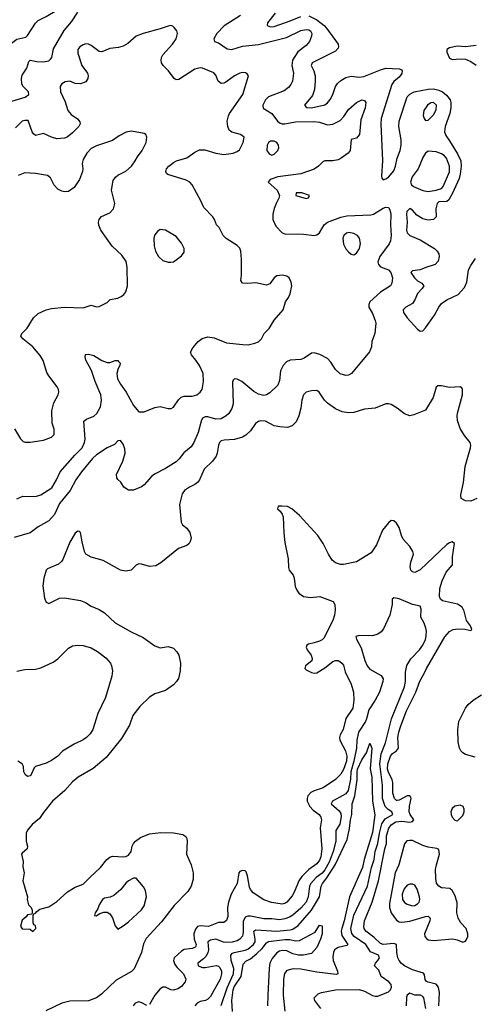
# Model space of a CAD drawing. Header units: inches. Extents: x 1682530 to 1839546, y 640742 to 791647.
# Tile 216 of 256: x 1702151 to 1705577, y 712360 to 719774. Entities that reach past the tile are written whole.
import ezdxf

# ---------------------------------------------------------------- set-up
doc = ezdxf.new("R2010")
doc.units = ezdxf.units.IN
doc.header["$MEASUREMENT"] = 0
doc.layers.add('B7701', color=7, linetype='Continuous')

msp = doc.modelspace()

# ---------------------------------------------------------------- linework, layer by layer
at = {"layer": 'B7701', "color": 5}
for points, elevation in [([(1702111.1, 720000), (1702075, 719930), (1702010, 719865.7), (1701980.6, 719799.4), (1701952.7, 719750), (1701959.8, 719730), (1702010, 719683.8), (1702050, 719587.3), (1702070, 719581), (1702130, 719627.4), (1702197.4, 719642.6), (1702210, 719654), (1702270, 719748.7), (1702290, 719768), (1702350, 719797.2), (1702430, 719846.6), (1702440.5, 719870), (1702446.3, 719913.7), (1702459.3, 719940.7), (1702522, 720000)], 620), ([(1702068, 719152), (1702192.7, 719190), (1702221.3, 719210), (1702217.4, 719230), (1702174.2, 719274.2), (1702167.5, 719290), (1702164.3, 719330), (1702170, 719357), (1702204.2, 719410), (1702221.3, 719458.7), (1702230.7, 719469.3), (1702279.7, 719459.8), (1702330, 719457.4), (1702370, 719465.3), (1702384.2, 719475.8), (1702393.1, 719490), (1702406.4, 719553.6), (1702487.6, 719692.4), (1702542.7, 719757.3), (1702590, 719829.6)], 640), ([(1703814.3, 719805.8), (1703692.3, 719727.7), (1703637.6, 719670), (1703613.2, 719630), (1703618, 719610), (1703650, 719599.3), (1703715.4, 719555.4), (1703750, 719548.2), (1703830, 719575.2), (1703950, 719587.4), (1704161.1, 719638.9), (1704270, 719693.7), (1704310, 719699.5), (1704330, 719696.8), (1704342, 719690), (1704352.3, 719670), (1704350.7, 719650), (1704334.8, 719610), (1704310, 719580.7), (1704248.2, 719531.8), (1704207.9, 719470), (1704201.1, 719430), (1704213.8, 719370), (1704212.9, 719350), (1704206.3, 719310), (1704195.3, 719284.7), (1704177.5, 719262.5), (1704142.9, 719237.1), (1704026.8, 719193.2), (1704004.6, 719170), (1703983.1, 719130), (1703987.1, 719107.1), (1704050, 719067.4), (1704094.3, 719010), (1704114.6, 718994.6), (1704130, 718989.1), (1704150, 718989.5), (1704230, 719004.1), (1704367.1, 719007.1), (1704410, 719003.1), (1704470, 718983.2), (1704510, 718987.3), (1704566.4, 719013.6), (1704594.6, 719045.4), (1704630, 719098.7), (1704690, 719149.6), (1704730, 719169.4), (1704750, 719165.2), (1704758.4, 719150), (1704754.3, 719110), (1704720.8, 719019.2), (1704711.2, 718908.8), (1704690, 718882.8), (1704649, 718871), (1704640.9, 718790), (1704626.6, 718770), (1704574, 718730), (1704550, 718718.3), (1704510, 718710.2), (1704450, 718710.2), (1704436.1, 718703.9), (1704402.6, 718670), (1704370, 718647.8), (1704270, 718613.9), (1704097.2, 718590), (1704039, 718570), (1704024, 718550), (1704091.3, 718491.3), (1704109.2, 718450), (1704105.2, 718430), (1704082.7, 718390), (1704070, 718352), (1704059.5, 718310), (1704059.5, 718270), (1704080.5, 718220.5), (1704129.3, 718170), (1704150, 718161.3), (1704290, 718159.7), (1704371.8, 718148.2), (1704390, 718154), (1704410, 718169.5), (1704446.8, 718230), (1704470, 718249.1), (1704570, 718286.6), (1704616.4, 718296.4), (1704796.6, 718303.4), (1704817.1, 718310), (1704890, 718353.7), (1704910, 718361.3), (1704930, 718360.7), (1704941.4, 718341.4), (1704948.8, 718308.8), (1704944.7, 718230), (1704949.2, 718150), (1704944.5, 718110), (1704934.3, 718085.7), (1704865.4, 717990), (1704850.7, 717950), (1704855.1, 717930), (1704870, 717914.2), (1704930, 717891), (1704948.2, 717870), (1704959.7, 717830), (1704956.4, 717790), (1704945.6, 717770), (1704870, 717722.6), (1704789.7, 717650), (1704781.1, 717630), (1704782, 717610), (1704810, 717562.7), (1704831.1, 717510), (1704834, 717490), (1704828, 717410), (1704804.2, 717350), (1704801.3, 717310), (1704786.7, 717273.3), (1704651.1, 717110), (1704630, 717098.6), (1704610, 717094.9), (1704567.1, 717107.1), (1704530, 717140.5), (1704496, 717196), (1704470, 717223.7), (1704413.5, 717253.5), (1704370, 717266), (1704350, 717263.8), (1704293.8, 717226.2), (1704270, 717215.6), (1704190, 717210.2), (1704162.8, 717197.2), (1704137.6, 717170), (1704117.6, 717130), (1704110, 717058), (1704096.8, 717023.2), (1704036.5, 716963.5), (1704010, 716950.3), (1703990, 716945.3), (1703950, 716953.1), (1703915.3, 716975.3), (1703824.4, 717050), (1703790, 717067.2), (1703769.8, 717070.2), (1703760.3, 717059.7), (1703755.4, 717044.6), (1703759.4, 716880.6), (1703750, 716847.3), (1703727.6, 716810), (1703707.6, 716790), (1703670, 716767.7), (1703630, 716765.2), (1703570, 716784.2), (1703550, 716784.2), (1703530, 716774), (1703517.7, 716750), (1703495, 716665), (1703462.8, 716590), (1703442.7, 716557.3), (1703388.6, 716511.4), (1703353.3, 716466.7), (1703330, 716445.2), (1703250, 716393.6), (1703167.7, 716352.3), (1703145.2, 716334.8), (1703090, 716270.7), (1703070, 716257.3), (1703010, 716231), (1702970, 716231), (1702935.2, 716255.2), (1702912.4, 716292.4), (1702890, 716311), (1702883.4, 716323.4), (1702880.4, 716350), (1702929, 716450), (1702945.2, 716510), (1702942.8, 716542.7), (1702930, 716578.8), (1702910, 716606), (1702890, 716602.8), (1702864.6, 716575.4), (1702810, 716550.2), (1702730, 716497.2), (1702700.5, 716470), (1702616.1, 716370), (1702575.2, 716310), (1702532.2, 716227.8), (1702451.9, 716130), (1702412.9, 716047.1), (1702370, 716001.1), (1702290, 715955.8), (1702230, 715910.4), (1702110, 715874.4)], 640), ([(1704077.1, 719822.9), (1704019.6, 719750), (1704016, 719730), (1704041.2, 719721.2), (1704070, 719722.9), (1704190, 719764.7), (1704270, 719798.9)], 620), ([(1704330, 719803), (1704390, 719772.2), (1704444.5, 719730), (1704463.9, 719710), (1704551.7, 719590), (1704553.8, 719570), (1704550, 719559.1), (1704530, 719535.8), (1704354.2, 719450), (1704348.1, 719430), (1704367.8, 719387.8), (1704378.5, 719350), (1704378.9, 719310), (1704371.7, 719248.3), (1704357.2, 719202.8), (1704297, 719130), (1704311.5, 719111.5), (1704351.3, 719110), (1704450, 719131.9), (1704470, 719148.2), (1704490, 719174), (1704510.1, 719209.9), (1704530.6, 719270), (1704546.2, 719293.8), (1704570, 719316.6), (1704610, 719337.6), (1704650, 719347.9), (1704710, 719340.3), (1704744.9, 719344.9), (1704870, 719395.9), (1704910, 719407.7), (1705010, 719404.8), (1705030, 719396), (1705033.6, 719390), (1705030, 719368.2), (1705010, 719341.7), (1704971.5, 719308.5), (1704954.5, 719285.5), (1704875.2, 719030), (1704873.3, 718990), (1704885.1, 718710), (1704876.5, 718596.5), (1704880.2, 718580.2), (1704889.3, 718569.3), (1704910, 718575.1), (1704930, 718587.8), (1704970, 718636), (1704982.3, 718670), (1704994.4, 718730), (1705017.3, 718790), (1705025.5, 718830), (1705026.4, 718870), (1705008.2, 718970), (1705009.5, 719010), (1705070, 719192.4), (1705090, 719213.1), (1705124.6, 719230), (1705230, 719251.4), (1705270, 719252.3), (1705310, 719242.8), (1705336.3, 719230), (1705366.3, 719206.3), (1705394.5, 719170), (1705400.9, 719150), (1705400.9, 719110), (1705391.3, 719068.7), (1705356.4, 718970), (1705352.1, 718930), (1705361.1, 718901.1), (1705390, 718862.9), (1705450, 718763.4), (1705475.2, 718710), (1705479.1, 718670), (1705470.9, 718610), (1705461.8, 718578.2), (1705413, 718467), (1705383.7, 718416.3), (1705370, 718405.7), (1705310, 718403.4), (1705296.2, 718390), (1705287.9, 718350), (1705290.5, 718290), (1705270, 718270.2), (1705230, 718265), (1705190, 718274.3), (1705142.6, 718302.6), (1705110, 718339.6), (1705090, 718353.4), (1705067.8, 718330), (1705065.4, 718310), (1705072.2, 718250), (1705065.4, 718190), (1705069.9, 718169.9), (1705092.1, 718150), (1705170, 718115.8), (1705276, 718050), (1705297.4, 718030), (1705309.2, 718010), (1705312.9, 717990), (1705304.6, 717955.4), (1705283.1, 717930), (1705210.9, 717909.1), (1705170, 717891.6), (1705110, 717883.1), (1705098, 717870), (1705127.1, 717830), (1705150, 717808.9), (1705181.3, 717790), (1705195.4, 717770), (1705184, 717750), (1705150, 717711.7), (1705130, 717664.9), (1705110, 717636.9), (1705060.9, 717610), (1705044.8, 717595.2), (1705041.3, 717590), (1705043.1, 717570), (1705070, 717528.7), (1705150, 717444), (1705170, 717429.6), (1705190, 717431.6), (1705210, 717454.7), (1705275.9, 717550), (1705308.5, 717610), (1705330, 717636.9), (1705370, 717665.3), (1705454.8, 717705.2), (1705503.1, 717756.9), (1705521.7, 717798.3), (1705533.7, 717890), (1705550, 717923.9), (1705585, 717975)], 620), ([(1702130, 716166.7), (1702174.9, 716185.1), (1702270, 716183.6), (1702310, 716196.1), (1702392.6, 716250), (1702429.8, 716310), (1702457.1, 716370), (1702566.2, 716493.8), (1702622.8, 716550), (1702640.3, 716590), (1702643.9, 716616.1), (1702635.8, 716750), (1702654.5, 716765.5), (1702710, 716787.6), (1702732.2, 716807.8), (1702760.7, 716859.3), (1702768.1, 716910), (1702761.7, 716950), (1702719.1, 717050), (1702691.9, 717131.9), (1702649.7, 717210), (1702643.6, 717236.4), (1702647.6, 717252.4), (1702670, 717256.4), (1702710, 717245.3), (1702770, 717208.8), (1702810, 717192.2), (1702830, 717192.2), (1702870, 717207.7), (1702890, 717207.3), (1702899, 717199), (1702907.3, 717187.3), (1702905.5, 717170), (1702892.8, 717147.2), (1702883.1, 717110), (1702888.9, 717070), (1702910.3, 717030), (1702953.4, 716970), (1703010, 716868.2), (1703050, 716821.6), (1703090, 716820.4), (1703170, 716854.8), (1703210, 716861), (1703270, 716846), (1703293.2, 716846.8), (1703310, 716856), (1703348.3, 716911.7), (1703368.5, 716931.5), (1703390, 716938.7), (1703450, 716940.2), (1703486, 716950), (1703511.5, 716968.5), (1703526.3, 716990), (1703536, 717050), (1703532.6, 717110), (1703505.4, 717170), (1703479.7, 717210), (1703445.1, 717250), (1703439.1, 717270), (1703456.6, 717303.4), (1703495.6, 717350), (1703526.7, 717373.3), (1703570, 717385.4), (1703617.7, 717377.7), (1703710, 717341.3), (1703832.7, 717327.3), (1703873, 717327), (1703922.7, 717337.3), (1703950, 717348), (1703972.7, 717370), (1703992.3, 717410), (1704032.1, 717447.9), (1704068.5, 717511.5), (1704137.2, 717590), (1704153.2, 717650), (1704177, 717683), (1704189.2, 717710), (1704202, 717770), (1704197.1, 717797.1), (1704180.7, 717830), (1704163.3, 717843.3), (1704130, 717851.2), (1704090, 717846), (1704068, 717830), (1704034.9, 717785.1), (1704010, 717776), (1703930, 717793), (1703867.7, 717787.7), (1703829, 717790), (1703817.2, 717810), (1703823.6, 717850), (1703822.6, 717970), (1703818.5, 718030), (1703810, 718053.6), (1703790, 718074.3), (1703706.4, 718126.4), (1703684.5, 718150), (1703653.2, 718210), (1703634, 718230), (1703619.3, 718270), (1703606.6, 718290), (1703538.9, 718358.9), (1703515.6, 718410), (1703449.7, 718529.7), (1703434.5, 718550), (1703406.1, 718566.1), (1703267.2, 718607.2), (1703256.6, 718616.6), (1703252, 718630), (1703258.7, 718650), (1703274, 718670), (1703310, 718697.6), (1703333.2, 718710), (1703410, 718734.7), (1703470, 718776.5), (1703505.5, 718794.5), (1703546.3, 718793.7), (1703630, 718769.2), (1703690, 718759.7), (1703759, 718770), (1703790, 718780.4), (1703806.7, 718793.3), (1703835.6, 718850), (1703843.7, 718890), (1703814, 718910), (1703750, 718927.4), (1703730, 718942.6), (1703718.5, 718970), (1703715.7, 719010), (1703724.5, 719050), (1703733.3, 719066.7), (1703831.5, 719210), (1703875.3, 719350), (1703866, 719366), (1703853.8, 719373.8), (1703830, 719376.3), (1703810, 719372.3), (1703770, 719350.9), (1703704.5, 719304.5), (1703690, 719296.4), (1703670, 719294.5), (1703647.4, 719310), (1703630, 719355.1), (1703614.5, 719374.6), (1703530, 719409.8), (1703510, 719412.3), (1703470, 719401), (1703350, 719324.2), (1703330, 719321.7), (1703314.5, 719330), (1703273, 719390), (1703231.5, 719430), (1703219.7, 719450), (1703216.3, 719470), (1703218.7, 719490), (1703229.6, 719510), (1703301.6, 719590), (1703329.6, 719630), (1703339.5, 719670), (1703335.1, 719690), (1703315.9, 719715.9), (1703304.1, 719724.1), (1703290, 719729.3), (1703270, 719725.1), (1703210, 719704.2), (1703081, 719670), (1703030, 719649.6), (1702965.7, 719594.3), (1702930, 719575.4), (1702895.6, 719564.4), (1702830, 719557.3), (1702770, 719533), (1702750, 719535.1), (1702690, 719579.1), (1702670, 719588.4), (1702650, 719590.9), (1702630, 719585.3), (1702603.2, 719570), (1702589.5, 719550), (1702590, 719522), (1702619.3, 719430), (1702661.7, 719370), (1702666.5, 719350), (1702664.9, 719330), (1702650, 719307.1), (1702610, 719289.7), (1702570, 719294.5), (1702530, 719309.8), (1702493.8, 719306.2), (1702468.5, 719290), (1702456.5, 719270), (1702458.7, 719230), (1702494.6, 719154.6), (1702514, 719090), (1702539.9, 719059.9), (1702587.6, 719027.6), (1702604.1, 719004.1), (1702606, 718990), (1702596.4, 718970), (1702550, 718922.4), (1702510, 718889.7), (1702490, 718881.3), (1702430, 718878), (1702390, 718888.2), (1702330, 718915.8), (1702270, 718903), (1702254.6, 718914.6), (1702245.4, 718930), (1702214.5, 719014.5), (1702190, 719015.1), (1702170, 719009.3), (1702120.8, 718959.2)], 660), ([(1705590, 719580.7), (1705510, 719570.4), (1705450, 719573.4), (1705390, 719561), (1705368.7, 719550), (1705369, 719530), (1705390, 719485.2), (1705410, 719474.5), (1705470, 719478.6), (1705510, 719476.2), (1705550, 719458.5), (1705590, 719430.5)], 580), ([(1702112.8, 716692.7), (1702157.1, 716617.1), (1702178, 716598), (1702193, 716593), (1702230, 716592.4), (1702330, 716608), (1702390, 716630.7), (1702412, 716650), (1702411.8, 716690), (1702396.1, 716736.1), (1702392.8, 716830), (1702409.6, 716890), (1702440.9, 716950), (1702446, 716970), (1702442.7, 716990), (1702433.2, 717010), (1702371.2, 717091.2), (1702356.9, 717116.9), (1702327, 717207), (1702305.2, 717245.2), (1702251.5, 717310), (1702174.5, 717370), (1702160.7, 717390), (1702167.3, 717410), (1702208.5, 717451.5), (1702254.5, 717530), (1702290, 717561.6), (1702349.7, 717590.3), (1702390, 717599.3), (1702490, 717610.4), (1702630, 717605.5), (1702690, 717625.5), (1702730, 717612.7), (1702750, 717615.5), (1702810, 717645.5), (1702833.6, 717666.4), (1702890, 717678), (1702915.3, 717690), (1702934.8, 717705.2), (1702950, 717724.7), (1702962.7, 717770), (1702962, 717910), (1702953.4, 717953.4), (1702920.1, 718000.1), (1702848.4, 718068.4), (1702763.6, 718190), (1702747.2, 718227.2), (1702744.7, 718250), (1702749.8, 718270.2), (1702768.5, 718291.5), (1702830, 718319.1), (1702858, 718350), (1702867.3, 718390), (1702844.2, 718490), (1702856.6, 718563.4), (1702872.1, 718587.9), (1702890, 718603.1), (1702950, 718634.3), (1702994.3, 718670), (1703022, 718710), (1703038.8, 718741.2), (1703074.7, 718790), (1703105.1, 718850), (1703109.5, 718890), (1703101.2, 718910), (1703090, 718917), (1702993.4, 718933.4), (1702952.8, 718927.3), (1702900.4, 718899.6), (1702850, 718865.1), (1702730, 718825.1), (1702690, 718803.5), (1702656.9, 718770), (1702630, 718720.7), (1702622.6, 718690), (1702627.2, 718650), (1702624.2, 718630), (1702601.3, 718570), (1702560.5, 718510), (1702519.5, 718480.5), (1702490, 718477.6), (1702470, 718481.6), (1702437.7, 718497.7), (1702410, 718529.2), (1702384.2, 718584.2), (1702361, 718601), (1702270, 718616.9), (1702190, 718620.5), (1702140.5, 718599.5)], 680), ([(1705594.8, 716170), (1705550, 716149.2), (1705510.3, 716150.3), (1705478.8, 716170), (1705475.5, 716195.5), (1705494.9, 716290), (1705507.6, 716410), (1705549.1, 716550), (1705550.3, 716570), (1705544.6, 716590), (1705503.4, 716643.4), (1705470, 716696.4), (1705450, 716756), (1705446.5, 716790), (1705449.3, 716810.7), (1705487.4, 716950), (1705488.2, 716990), (1705482, 717002), (1705471, 717010), (1705390, 717003.6), (1705330, 717018), (1705302.3, 717017.7), (1705290, 717006), (1705267.1, 716930), (1705210, 716834), (1705122.4, 716797.6), (1705090, 716792.2), (1705050, 716807.2), (1704995.5, 716850), (1704950, 716875.8), (1704930, 716881.3), (1704910, 716881.6), (1704830, 716848.7), (1704750, 716842), (1704670, 716817), (1704630, 716814), (1704582.3, 716822.3), (1704530, 716844.4), (1704470, 716887.2), (1704448.1, 716908.1), (1704408.2, 716970), (1704390, 716980.9), (1704350, 716979.5), (1704310, 716968.5), (1704290, 716950.5), (1704276.5, 716910), (1704269.8, 716850), (1704254.5, 716790), (1704234.2, 716745.8), (1704204.5, 716715.5), (1704170, 716703.6), (1704111.9, 716708.1), (1704070, 716716.3), (1704002.4, 716750), (1703967, 716753), (1703950, 716748.8), (1703927.5, 716732.5), (1703890, 716678.5), (1703854.5, 716645.5), (1703829.9, 716630.1), (1703770, 716612.1), (1703692, 716608), (1703670, 716602), (1703658, 716590), (1703649, 716571), (1703639.8, 716510), (1703631.5, 716488.5), (1703604.4, 716450), (1703541.7, 716390), (1703506.6, 716310), (1703491.2, 716290), (1703470, 716274.6), (1703430, 716255.2), (1703393, 716230), (1703375.4, 716204.6), (1703355.2, 716124.8), (1703368, 715990), (1703377.6, 715970), (1703410, 715945.1), (1703433.3, 715913.3), (1703442.2, 715870), (1703435.8, 715844.2), (1703427.4, 715830), (1703410, 715815.2), (1703347.4, 715792.6), (1703215.9, 715684.1), (1703177.2, 715662.8), (1703130, 715657.6), (1703070, 715674.9), (1703050, 715675.8), (1703030, 715666), (1702990, 715628.4), (1702950, 715622.4), (1702910, 715630.4), (1702781.1, 715701.1), (1702690, 715727.2), (1702650, 715748.5), (1702640.3, 715770), (1702621.6, 715841.6), (1702610, 715912), (1702601, 715921), (1702590, 715924), (1702570, 715907.3), (1702530, 715839.1), (1702477.4, 715710), (1702466.6, 715693.4), (1702444.8, 715675.2), (1702361, 715639), (1702349.8, 715630.2), (1702332.9, 715570), (1702325.1, 715510), (1702339.3, 715419.3), (1702350, 715389.5), (1702370, 715377), (1702450, 715418.4), (1702490, 715421.6), (1702610, 715400.5), (1702646.5, 715386.5), (1702690, 715357), (1702750, 715332), (1702790, 715307.6), (1702871.7, 715231.7), (1702990, 715164.2), (1703082.7, 715122.7), (1703170, 715059.5), (1703210, 715043.7), (1703270, 715055.3), (1703310, 715042), (1703335.5, 715015.5), (1703350, 714988), (1703362, 714930), (1703360.7, 714870), (1703347.3, 714812.7), (1703333.2, 714790), (1703310, 714766.8), (1703250, 714722.8), (1703170, 714697.3), (1703130, 714672.7), (1703057.1, 714602.9), (1703004.9, 714535.1), (1702978.2, 714461.8), (1702919, 714361), (1702801.8, 714218.2), (1702705.2, 714134.8), (1702592, 714070), (1702550, 714036.4), (1702491, 713969), (1702398.4, 713890), (1702330, 713804.9), (1702301.1, 713758.9), (1702245.3, 713714.7), (1702209.6, 713670.4), (1702201.2, 713650), (1702199.3, 713630), (1702199.3, 713590), (1702209, 713550), (1702208.7, 713530), (1702170, 713498), (1702166, 713490), (1702176.6, 713436.6), (1702175.1, 713395.1), (1702186, 713350), (1702175.1, 713290), (1702209, 713170), (1702208.7, 713150), (1702218, 713110), (1702238, 713090), (1702246, 713070), (1702246, 713050), (1702242, 713038), (1702210, 713034), (1702200.4, 713019.6), (1702170, 712994), (1702158, 712950), (1702170, 712928), (1702230, 712926), (1702250, 712908), (1702254, 712910), (1702272, 712930), (1702270, 712954), (1702258, 712958), (1702252.7, 712972.7), (1702254, 713030), (1702258, 713042), (1702270, 713046), (1702279.6, 713060.4), (1702302.8, 713077.2), (1702370, 713093.2), (1702430, 713134.5), (1702511.9, 713208.1), (1702570, 713242.4), (1702630, 713263.9), (1702681.5, 713318.5), (1702759.5, 713390), (1702809.1, 713450), (1702830, 713468.5), (1702850, 713474.8), (1702930, 713469.8), (1702950, 713472.9), (1702970, 713483.5), (1702990.2, 713509.8), (1702999.7, 713550), (1703008.1, 713570), (1703023.9, 713590), (1703062.8, 713617.2), (1703130, 713643.7), (1703213.8, 713653.8), (1703310.8, 713650.8), (1703380.1, 713640.1), (1703404.2, 713624.2), (1703411.5, 713610), (1703413, 713590), (1703407.2, 713490), (1703443.5, 713410), (1703459.3, 713350), (1703457.6, 713302.4), (1703443, 713250), (1703417.4, 713210), (1703316.2, 713103.8), (1703219.6, 712980.4), (1703104.2, 712855.8), (1703084.6, 712815.4), (1703068, 712750), (1703024.6, 712650), (1703012.9, 712627.1), (1702993.7, 712606.3), (1702878.6, 712541.4), (1702770, 712438.9), (1702729.4, 712410), (1702670, 712385.7), (1702530, 712384.6), (1702470, 712367.9), (1702348.2, 712311.8)], 620), ([(1705308.9, 712350), (1705314.5, 712450), (1705307.2, 712487.2), (1705300.1, 712500.1), (1705290, 712511), (1705230, 712526), (1705215.3, 712535.3), (1705206.9, 712546.9), (1705202.5, 712582.5), (1705194.6, 712594.6), (1705110, 712621.1), (1705050.6, 712650.6), (1705027.6, 712667.6), (1705009.6, 712689.6), (1705001.3, 712710), (1704994.3, 712750), (1704991.5, 712811.5), (1704970, 712817.7), (1704890, 712809.7), (1704870, 712817.3), (1704823.4, 712863.4), (1704758.3, 712910), (1704746.5, 712930), (1704744.5, 712944.5), (1704749.6, 712990), (1704807.3, 713130), (1704856, 713290), (1704902.7, 713530), (1704914.5, 713570), (1704915.4, 713630), (1704933.4, 713686.6), (1704950, 713711.6), (1704986.8, 713733.2), (1705030, 713739), (1705090, 713732.8), (1705110, 713737.7), (1705121.4, 713750), (1705094.3, 713790), (1705086.5, 713810), (1705088.2, 713851.8), (1705101.7, 713910), (1705099.1, 713919.1), (1705090.1, 713930.1), (1705070, 713928.9), (1705010, 713897.5), (1704996.1, 713896.1), (1704990, 713895.8), (1704976.3, 713910), (1704963, 713950), (1704963.7, 714030), (1704959.1, 714050), (1704930, 714107.3), (1704923.5, 714130), (1704924.1, 714170), (1704945, 714230), (1704961, 714250), (1704990.2, 714270), (1705004.8, 714290), (1705000.1, 714370), (1705007.9, 714410), (1705024, 714456), (1705067.2, 714570), (1705137.2, 714710), (1705166.3, 714793.7), (1705200.2, 714850), (1705216.1, 714890), (1705353.9, 715126.1), (1705390, 715167), (1705417.5, 715182.5), (1705452.6, 715187.4), (1705506, 715186), (1705550, 715175.6), (1705557.6, 715182.4), (1705548.3, 715210), (1705518, 715250), (1705501.3, 715321.3), (1705486.5, 715350), (1705450, 715373.6), (1705338.1, 715398.1), (1705321.8, 715410), (1705315.3, 715430), (1705317.7, 715490), (1705334.5, 715550), (1705366, 715614), (1705411.8, 715670), (1705413.4, 715730), (1705428, 715830), (1705410, 715842), (1705390, 715835.6), (1705370, 715822.6), (1705170, 715631.4), (1705130, 715612.7), (1705110, 715617), (1705099.6, 715630), (1705094.5, 715654.5), (1705098.4, 715690), (1705118.5, 715750), (1705114.3, 715770), (1705090, 715807), (1705042, 715862), (1705027.8, 715890), (1705010, 715950.4), (1704990, 715982.6), (1704970, 716001.3), (1704950, 716003.1), (1704930, 715985.3), (1704884.4, 715930), (1704839.7, 715820.2), (1704800.5, 715759.5), (1704690, 715692), (1704590, 715672), (1704567.5, 715672.5), (1704530, 715684.2), (1704505.5, 715705.5), (1704477.6, 715750), (1704438.4, 715830), (1704397, 715890), (1704260.3, 716040.2), (1704200.7, 716090), (1704170, 716108), (1704127.7, 716112.3), (1704098, 716110), (1704094, 716090), (1704113.8, 716073.8), (1704129.3, 716050), (1704136, 716030), (1704141.6, 715910), (1704150, 715838), (1704173.3, 715713.3), (1704177.4, 715650), (1704182, 715630), (1704211.2, 715591.2), (1704220.7, 715570), (1704227, 715507), (1704238.5, 715478.5), (1704255.9, 715455.9), (1704290, 715429.7), (1704343, 715423), (1704412.7, 715430), (1704512.4, 715392.4), (1704526.9, 715370), (1704528.4, 715330), (1704523.1, 715290), (1704511.1, 715250), (1704442.6, 715117.4), (1704430, 715103.7), (1704410, 715094.6), (1704370, 715080.9), (1704327, 715073), (1704314.5, 715065.5), (1704309.4, 715050), (1704317.6, 715030), (1704347.8, 714990), (1704355.4, 714964.6), (1704352.3, 714947.7), (1704305.2, 714910), (1704299, 714890), (1704310, 714879), (1704350, 714858), (1704370, 714854), (1704390, 714857.4), (1704450, 714894.3), (1704510, 714941.3), (1704530, 714947.8), (1704550, 714947.8), (1704562.6, 714942.6), (1704578.4, 714930), (1704590, 714912.7), (1704602.9, 714862.9), (1704650, 714769.6), (1704667.1, 714710), (1704669.8, 714650.2), (1704661.7, 714590), (1704610, 714513), (1704589.9, 714430.1), (1704566.2, 714390), (1704560.3, 714370), (1704564.1, 714350), (1704605.4, 714270), (1704616.9, 714230), (1704613.8, 714190), (1704590, 714129.2), (1704570, 714093.6), (1704530, 714052.2), (1704437.6, 713990), (1704370, 713967.9), (1704344.8, 713955.2), (1704322.9, 713930), (1704316.5, 713910), (1704318.2, 713890), (1704337.1, 713850), (1704362.8, 713822.8), (1704407.6, 713790), (1704420.7, 713770), (1704424.4, 713750), (1704415.7, 713690), (1704428.2, 713530), (1704419.2, 713470), (1704410, 713445.2), (1704390, 713417.1), (1704330, 713374.3), (1704278.5, 713321.5), (1704255.6, 713290), (1704222.3, 713210), (1704203.3, 713176.7), (1704165.1, 713130), (1704150, 713119.3), (1704130, 713113.2), (1704047.8, 713127.8), (1703990, 713146.3), (1703910, 713199.5), (1703890, 713223.8), (1703883, 713243), (1703868.3, 713328.3), (1703857.5, 713357.5), (1703850, 713366.4), (1703830, 713368.7), (1703810, 713360.4), (1703803.1, 713350), (1703790.6, 713270), (1703745.9, 713190), (1703723.8, 713130), (1703717.3, 713090), (1703718.6, 713021.4), (1703709.2, 712990.8), (1703690, 712976.9), (1703650, 712976.8), (1703574.4, 712945.6), (1703510, 712952.1), (1703490, 712945.1), (1703475, 712925), (1703463.7, 712890), (1703466.8, 712850), (1703481, 712810), (1703475.8, 712790), (1703450, 712779.8), (1703390, 712772.9), (1703370, 712759.8), (1703316.2, 712710), (1703311.1, 712690), (1703320.4, 712660.4), (1703337.2, 712637.2), (1703385.3, 712590), (1703402.7, 712550), (1703398.3, 712530), (1703370, 712495.3), (1703343.6, 712476.4), (1703310, 712466.5), (1703290, 712470.2), (1703250, 712489.2), (1703230, 712489.3), (1703210, 712476.5), (1703170, 712430.2), (1703130, 712359.1)], 580), ([(1704419.3, 712330), (1704376, 712390), (1704371.3, 712410), (1704400.9, 712439.1), (1704424.7, 712450), (1704530, 712468.2), (1704710, 712470.9), (1704750, 712460.6), (1704810, 712426.2), (1704830, 712420.7), (1704850, 712421.8), (1704930, 712455.1), (1704944.9, 712470), (1704953.1, 712490), (1704950.3, 712510), (1704933.7, 712530), (1704874.9, 712570), (1704856.6, 712616.6), (1704825.5, 712650), (1704832.8, 712670), (1704850.7, 712689.3), (1704862.2, 712710), (1704854.3, 712730), (1704794.4, 712754.4), (1704760.1, 712810), (1704671.7, 712870), (1704654.7, 712894.7), (1704647.4, 712930), (1704670, 713032.8), (1704772, 713250), (1704803.3, 713390), (1704821.9, 713450), (1704830.5, 713510), (1704850.7, 713570), (1704862.5, 713650), (1704880.4, 713719.6), (1704904, 713756), (1704964.2, 713790), (1704955.5, 713810), (1704927.3, 713827.3), (1704906.2, 713850), (1704884.8, 713910), (1704885.7, 714010), (1704864.8, 714170), (1704874.7, 714245.3), (1704906.6, 714330), (1704952.9, 714510), (1705052.1, 714750), (1705058.4, 714790), (1705058, 714862), (1705068.8, 714911.2), (1705098.2, 714961.7), (1705164.4, 715030), (1705190, 715063.5), (1705210, 715107), (1705214.9, 715134.9), (1705216.5, 715170), (1705212, 715192), (1705199.1, 715230), (1705174.4, 715274.4), (1705176.2, 715336.2), (1705170, 715358.8), (1705110, 715370.3), (1705010, 715412.2), (1704970, 715420.4), (1704958.4, 715410), (1704957.7, 715370), (1704939.2, 715290), (1704892.8, 715187.2), (1704875.7, 715164.3), (1704850, 715147.1), (1704810, 715133.8), (1704710, 715136.9), (1704683.7, 715130), (1704689.7, 715110), (1704724.8, 715044.8), (1704751.3, 714950), (1704768.7, 714908.7), (1704790, 714884.8), (1704875.9, 714835.9), (1704889.1, 714810), (1704888.7, 714790), (1704862.6, 714710), (1704829.5, 714650), (1704781.7, 714578.3), (1704765.1, 714510), (1704755.8, 714490), (1704703.9, 714410), (1704690.8, 714350), (1704689.4, 714289.4), (1704670, 714190), (1704646.7, 714110), (1704644.4, 714055.6), (1704626.9, 713970), (1704610, 713944.8), (1704508.2, 713890), (1704498.3, 713870), (1704557.6, 713817.6), (1704570, 713796.9), (1704573.5, 713773.5), (1704562.9, 713717.1), (1704532.9, 713670), (1704533.3, 713590), (1704513.1, 713510), (1704483.1, 713430), (1704450, 713372.5), (1704430, 713346.6), (1704385.8, 713314.2), (1704344.8, 713270), (1704334.8, 713250), (1704325.8, 713170), (1704309.3, 713130), (1704270, 713084.2), (1704208.4, 713031.6), (1704184.2, 713015.8), (1704150, 713003.3), (1704110, 712997.5), (1704050, 713004.4), (1703990, 713003.3), (1703890, 713024.6), (1703870, 713024.5), (1703850, 713016.6), (1703835.6, 712984.4), (1703835.8, 712904.2), (1703830, 712874), (1703810, 712851), (1703790, 712839.1), (1703751.3, 712828.7), (1703705.7, 712825.7), (1703687.8, 712827.8), (1703630, 712850.1), (1703590, 712844.6), (1703570, 712831.4), (1703575.1, 712770), (1703569.9, 712750), (1703556.1, 712723.9), (1703537.3, 712702.7), (1703492.4, 712670), (1703496.4, 712650), (1703530, 712637.4), (1703550, 712637.4), (1703632.3, 712652.3), (1703650, 712646.8), (1703658.6, 712638.6), (1703672.3, 712610), (1703672.6, 712590), (1703661.3, 712550), (1703590, 712419.7), (1703570, 712399.7), (1703551.3, 712390), (1703510, 712381.4), (1703487.6, 712370), (1703469.8, 712350)], 560), ([(1702130, 714868.3), (1702190, 714881.1), (1702270, 714883.5), (1702310, 714893), (1702404.4, 714935.6), (1702437.8, 714962.2), (1702519, 715041), (1702550, 715058.3), (1702590, 715065.7), (1702630, 715061.7), (1702690, 715044.4), (1702737.3, 715017.3), (1702800.7, 714970), (1702834.7, 714930), (1702843.5, 714910), (1702849.7, 714870), (1702846.3, 714830), (1702796.8, 714670), (1702739.2, 714550), (1702703.1, 714430), (1702682, 714398), (1702654.7, 714370), (1702630, 714352.6), (1702560.5, 714319.5), (1702473.7, 714266.3), (1702438.4, 714230), (1702390, 714194.9), (1702350, 714174.9), (1702269.7, 714150.3), (1702259.6, 714140.4), (1702238.9, 714090), (1702230, 714079.5), (1702210, 714074.9), (1702193, 714090), (1702182.4, 714110), (1702180.7, 714150), (1702170.4, 714170.4), (1702138, 714190)], 640), ([(1705582.4, 714222.4), (1705510, 714242), (1705490, 714253.4), (1705475.6, 714270), (1705465.2, 714290), (1705455.6, 714335.6), (1705452.4, 714430), (1705459.7, 714490), (1705510, 714589.6), (1705530, 714617.7), (1705568.7, 714650), (1705631.3, 714690)], 620), ([(1703668.4, 712351.6), (1703714.5, 712485.5), (1703762.4, 712590), (1703763.9, 712630), (1703744.9, 712690), (1703741.6, 712730), (1703755.2, 712744.8), (1703768.6, 712751.4), (1703850, 712768.2), (1703870, 712776.5), (1703914.2, 712810), (1703925.1, 712830), (1703926.1, 712850), (1703915.3, 712910), (1703930, 712920.2), (1704090, 712912.3), (1704190, 712920.3), (1704210, 712925.9), (1704250, 712954.2), (1704351.2, 713068.8), (1704410.4, 713169.6), (1704424, 713250), (1704432.5, 713270), (1704466.7, 713313.3), (1704528.8, 713410), (1704618.1, 713601.9), (1704635.3, 713684.7), (1704643.2, 713750), (1704654.1, 713790), (1704656.7, 713870), (1704676.5, 713930), (1704693.3, 714050), (1704693.4, 714110), (1704697.8, 714130), (1704730, 714201.8), (1704765.4, 714254.6), (1704790, 714326), (1704805.3, 714290), (1704792.6, 714132.6), (1704804.2, 714070), (1704810.9, 713890), (1704827.8, 713787.8), (1704810, 713654), (1704745.8, 713450), (1704734.4, 713390), (1704636.6, 713170), (1704596.9, 712990), (1704578.7, 712930), (1704574.7, 712910), (1704579.2, 712879.2), (1704624.9, 712810), (1704616.5, 712803.5), (1704551.5, 712788.5), (1704538.4, 712781.6), (1704524.6, 712770), (1704515.6, 712750), (1704510, 712718), (1704512.5, 712690), (1704546.1, 712610), (1704549, 712591), (1704535.7, 712584.3), (1704390, 712603.6), (1704270, 712625.5), (1704212.5, 712627.5), (1704164.1, 712615.9), (1704147.6, 712592.4), (1704139.3, 712550), (1704135.7, 712430), (1704150, 712308.4)], 540), ([(1703753.6, 712306.4), (1703749.7, 712390), (1703758.9, 712470), (1703768.3, 712491.7), (1703820.9, 712570), (1703836.2, 712663.8), (1703855.6, 712684.4), (1703890, 712704), (1703938.1, 712741.9), (1703978.7, 712781.3), (1704010, 712824.1), (1704026.4, 712833.6), (1704149.2, 712849.2), (1704187.6, 712847.6), (1704230, 712838.2), (1704260.1, 712839.9), (1704377.1, 712902.9), (1704410, 712956), (1704430.5, 712950.5), (1704430.4, 712890), (1704418, 712850), (1704390, 712788.7), (1704350, 712742), (1704290, 712730.9), (1704250.9, 712730.9), (1704210, 712740.4), (1704164.1, 712764.1), (1704130, 712766.5), (1704110, 712760.4), (1704090, 712747.4), (1704053.6, 712706.4), (1704036.8, 712670), (1704031.5, 712631.5), (1704020.4, 712430), (1704019.5, 712350)], 520), ([(1705211.3, 712330), (1705195.6, 712410), (1705190, 712419.2), (1705170.4, 712430), (1705129, 712429), (1705090, 712445.2), (1705070, 712430.3), (1705065.5, 712414.5), (1705064.1, 712350)], 560), ([(1703110, 712351), (1703072.6, 712372.6), (1703050, 712378.5), (1703020.7, 712370), (1703007.1, 712350)], 580)]:
    msp.add_lwpolyline(points, dxfattribs=dict(at, elevation=elevation))
for points, elevation in [([(1705270, 719151.4), (1705250, 719148.5), (1705223.1, 719130), (1705196.5, 719090), (1705192.2, 719052.2), (1705198, 719030), (1705210, 719014), (1705230, 719017.1), (1705270, 719058.7), (1705290, 719094), (1705293.2, 719130)], 640), ([(1704070, 718858.7), (1704041.4, 718858.6), (1704024.9, 718850), (1704014.9, 718830), (1704012.4, 718790), (1704030, 718763.8), (1704050, 718754.9), (1704070, 718760.5), (1704096.2, 718790), (1704102.9, 718810), (1704102, 718830), (1704089.2, 718850)], 660), ([(1705230, 718782.9), (1705210.3, 718769.7), (1705190, 718735.1), (1705154.3, 718650), (1705109.2, 718590), (1705096.1, 718550), (1705103.1, 718530), (1705118, 718518), (1705190, 718487.2), (1705230, 718480.7), (1705290, 718489.5), (1705330, 718502.9), (1705342, 718518), (1705390, 718628.7), (1705390, 718672), (1705367.6, 718730), (1705350, 718750.6), (1705330, 718764.6), (1705290, 718779.3)], 640), ([(1704278, 718470), (1704234, 718470), (1704232, 718450), (1704310, 718428.2), (1704328.4, 718431.6), (1704335.3, 718450)], 640), ([(1703210, 718194), (1703190, 718179), (1703170, 718153.2), (1703163, 718130), (1703165.5, 718070), (1703175.5, 718030), (1703196.3, 717990), (1703230, 717960.5), (1703270, 717948), (1703290, 717947.7), (1703310, 717950.8), (1703370, 717994.8), (1703390, 718024.7), (1703391.3, 718050), (1703370, 718092.3), (1703330, 718140.9), (1703250, 718189.2)], 680), ([(1704631.8, 718171.8), (1704612.6, 718167.4), (1704594.9, 718150), (1704587.1, 718130), (1704590, 718082.8), (1704608.2, 718048.2), (1704630, 718024.9), (1704650, 718007.7), (1704670, 718004), (1704690, 718014.8), (1704711.5, 718050), (1704718.9, 718090), (1704711.5, 718130), (1704696.2, 718150), (1704670, 718164.4)], 660), ([(1705470, 713860.9), (1705430, 713853.2), (1705410, 713834), (1705400.7, 713810), (1705402, 713790), (1705410.8, 713770), (1705430, 713746.8), (1705450, 713742.8), (1705490, 713782.8), (1705499.5, 713810), (1705499.5, 713830), (1705492.3, 713850)], 620), ([(1705090, 713595), (1705069.6, 713590.4), (1705050, 713568), (1705008.8, 713410), (1704979.9, 713350), (1704938.3, 713118.3), (1704937.6, 713090), (1704950, 713049), (1704990, 712995.2), (1705010, 712982.6), (1705030, 712978.8), (1705090, 712985.7), (1705210, 713021.6), (1705230, 713023.2), (1705243.2, 713010), (1705242.8, 712990), (1705202.3, 712890), (1705205.1, 712870), (1705216.3, 712856.3), (1705230, 712847.1), (1705270, 712840.8), (1705414.2, 712854.2), (1705446.6, 712846.6), (1705490, 712827.7), (1705510, 712837), (1705515.5, 712844.5), (1705527.8, 712870), (1705529, 712890), (1705514.9, 712930), (1705474.7, 712974.7), (1705454.6, 713010), (1705446.4, 713050), (1705446.7, 713126.7), (1705430, 713182.4), (1705410, 713217.4), (1705392.1, 713232.1), (1705330, 713238.4), (1705309.1, 713249.1), (1705292, 713272), (1705286.7, 713306.7), (1705285.5, 713374.5), (1705290.8, 713410), (1705315.8, 713490), (1705310, 713525.2), (1705294, 713534), (1705230, 713544.7), (1705190, 713556.5), (1705110, 713593.1)], 620), ([(1703010, 713309.3), (1702970, 713289.6), (1702950, 713271.6), (1702914.5, 713225.5), (1702860.4, 713179.6), (1702832.7, 713167.3), (1702790, 713158.4), (1702774.8, 713150), (1702750.6, 713110), (1702740.7, 713079.3), (1702721, 713050), (1702714, 713030), (1702726.8, 713026.8), (1702755.1, 713044.9), (1702785.6, 713054.4), (1702810, 713054), (1702830, 713042.8), (1702850, 713011.3), (1702870.6, 712950.6), (1702890, 712926.8), (1702930, 712950.5), (1702970, 712982.4), (1703070, 713072.7), (1703090, 713102.8), (1703106.3, 713170), (1703098.3, 713218.3), (1703085.4, 713245.4), (1703030, 713309)], 640), ([(1705110, 713266), (1705090, 713265.1), (1705070, 713256.4), (1705047.3, 713230), (1705033.9, 713190), (1705035.6, 713150), (1705050, 713128.1), (1705070, 713114.9), (1705110, 713100.8), (1705130, 713103.6), (1705150, 713115.8), (1705160.4, 713130), (1705165.7, 713150), (1705163.5, 713170), (1705146.5, 713226.5), (1705130, 713257)], 640)]:
    msp.add_lwpolyline(points, close=True, dxfattribs=dict(at, elevation=elevation))

doc.saveas('drawing.dxf')
